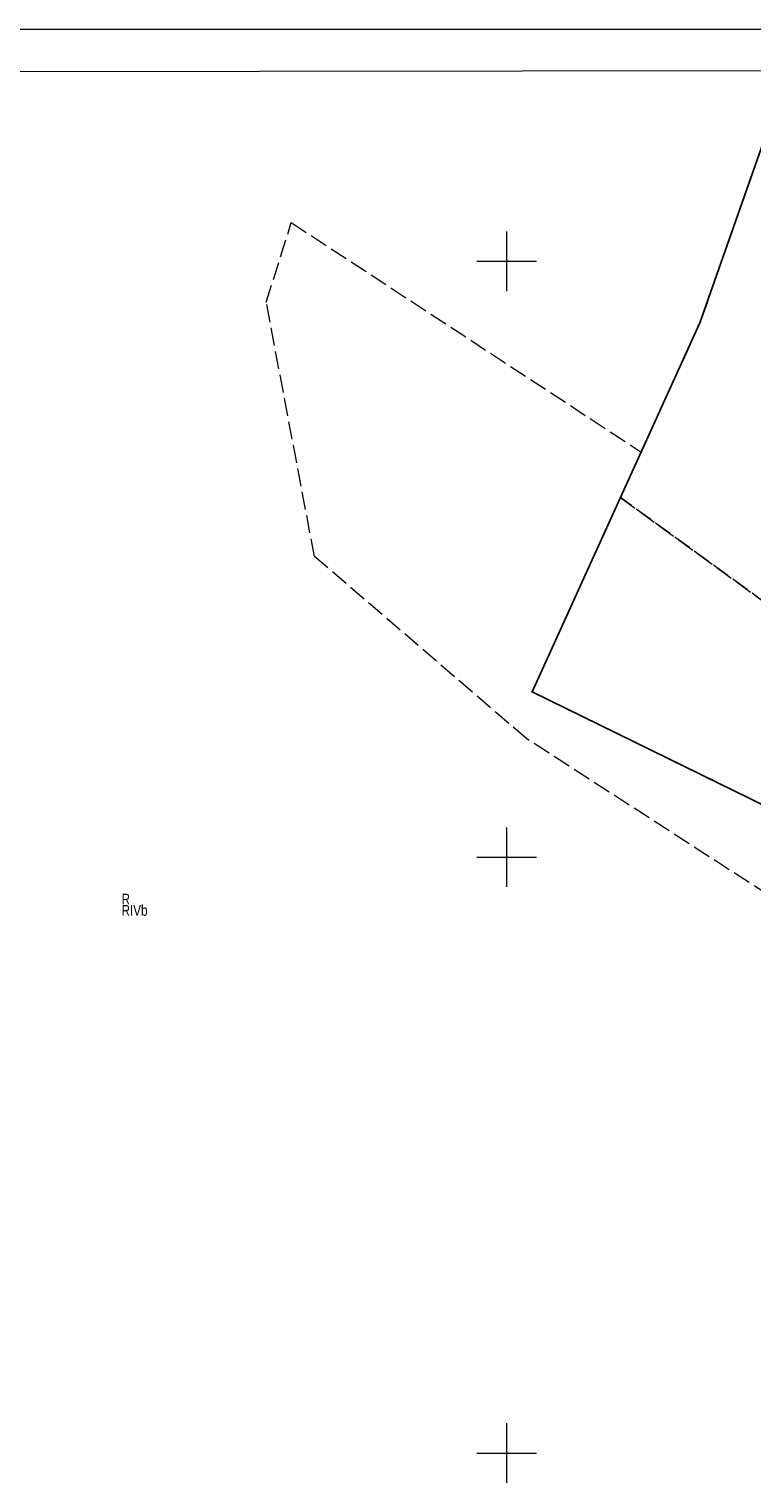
# Model space of a CAD drawing. Header units: metres. Extents: x 6443052 to 6445155, y 6013553 to 6014840.
# Tile 32 of 36: x 6444820 to 6444941, y 6014595 to 6014839. Entities that reach past the tile are written whole.
import ezdxf
from ezdxf.enums import TextEntityAlignment as Align

# ---------------------------------------------------------------- set-up
doc = ezdxf.new("R2010")
doc.units = ezdxf.units.M
doc.header["$MEASUREMENT"] = 0
doc.linetypes.add('L_0_06', pattern=[4, 3, -1])
for name, color, linetype, lineweight in [('203_punkt_graniczny', 7, 'CONTINUOUS', 18), ('209_oznaczenie_konturu_klasyfikacyjnego', 3, 'CONTINUOUS', 18), ('210_oznaczenie_konturu_uzytku_gruntowego', 3, 'CONTINUOUS', 18), ('217_kontur_klasyfikacyjny', 3, 'L_0_06', 18), ('218_kontur_uzytku_gruntowego', 3, 'L_0_06', 18), ('219_dzialka_ewidencyjna', 96, 'CONTINUOUS', 25), ('Ramka_wewn_nr_3_i_opis', 7, 'CONTINUOUS', 18), ('siatka', 7, 'CONTINUOUS', 18)]:
    doc.layers.add(name, color=color, linetype=linetype, lineweight=lineweight)
doc.layers.add('ramka_zewn', color=212, linetype='CONTINUOUS', lineweight=18, plot=False)
doc.styles.add('Arial CE', font='Arial CE.ttf')

msp = doc.modelspace()

# ---------------------------------------------------------------- hatches: boundary and pattern name
at = {"layer": '203_punkt_graniczny', "linetype": 'Continuous', "lineweight": 18}
for points in [[(6444932.43, 6014789.63, 1), (6444932.43, 6014789.72, 1)], [(6444904.26, 6014727.71, 1), (6444904.26, 6014727.79, 1)]]:
    msp.add_hatch(color=256, dxfattribs=at).paths.add_polyline_path(points)

# ---------------------------------------------------------------- linework, layer by layer
at = {"layer": '203_punkt_graniczny', "lineweight": 18}
for centre in [(6444932.43, 6014789.68), (6444904.26, 6014727.75)]:
    msp.add_circle(centre, 0.045, dxfattribs=at)
at = {"layer": '217_kontur_klasyfikacyjny', "lineweight": 18}
for p, q in [((6444932.43, 6014789.68), (6444949.55, 6014838.51)), ((6444859.65, 6014793.12), (6444863.85, 6014806.49)), ((6444863.85, 6014806.49), (6444922.56, 6014767.99)), ((6444867.73, 6014750.48), (6444859.65, 6014793.12)), ((6444922.56, 6014767.99), (6444932.43, 6014789.68)), ((6444919.08, 6014760.34), (6444904.26, 6014727.75)), ((6444950.07, 6014737.84), (6444919.08, 6014760.34)), ((6444903.36, 6014719.85), (6444867.73, 6014750.48)), ((6444904.26, 6014727.75), (6444979.01, 6014691.07)), ((6444947.42, 6014691.39), (6444903.36, 6014719.85))]:
    msp.add_line(p, q, dxfattribs=at)
at = {"layer": '218_kontur_uzytku_gruntowego', "lineweight": 18}
for p, q in [((6444949.55, 6014838.51), (6444932.43, 6014789.68)), ((6444932.43, 6014789.68), (6444949.55, 6014838.51)), ((6444859.65, 6014793.12), (6444863.85, 6014806.49)), ((6444863.85, 6014806.49), (6444922.56, 6014767.99)), ((6444867.73, 6014750.48), (6444859.65, 6014793.12)), ((6444932.43, 6014789.68), (6444922.56, 6014767.99)), ((6444922.56, 6014767.99), (6444932.43, 6014789.68)), ((6444922.56, 6014767.99), (6444919.08, 6014760.34)), ((6444919.08, 6014760.34), (6444904.26, 6014727.75)), ((6444919.08, 6014760.34), (6444950.07, 6014737.84)), ((6444950.07, 6014737.84), (6444919.08, 6014760.34)), ((6444903.36, 6014719.85), (6444867.73, 6014750.48)), ((6444904.26, 6014727.75), (6444979.01, 6014691.07)), ((6444947.42, 6014691.39), (6444903.36, 6014719.85))]:
    msp.add_line(p, q, dxfattribs=at)
at = {"layer": '219_dzialka_ewidencyjna', "linetype": 'Continuous', "lineweight": 25}
for p, q in [((6444949.55, 6014838.51), (6444932.43, 6014789.68)), ((6444932.43, 6014789.68), (6444904.26, 6014727.75)), ((6444979.01, 6014691.07), (6444904.26, 6014727.75))]:
    msp.add_line(p, q, dxfattribs=at)
at = {"layer": 'Ramka_wewn_nr_3_i_opis', "linetype": 'Continuous', "lineweight": 18}
msp.add_line((6444325.4, 6014831.2), (6445146.7, 6014832.3), dxfattribs=at)
at = {"layer": 'ramka_zewn', "linetype": 'Continuous', "lineweight": 13}
msp.add_line((6444318.88, 6014838.96), (6445153.95, 6014838.96), dxfattribs=at)
at = {"layer": 'siatka', "color": 7, "linetype": 'Continuous', "lineweight": 13}
for p, q in [((6444900, 6014795), (6444900, 6014805)), ((6444895, 6014800), (6444905, 6014800)), ((6444900, 6014695), (6444900, 6014705)), ((6444895, 6014700), (6444905, 6014700)), ((6444900, 6014595), (6444900, 6014605)), ((6444895, 6014600), (6444905, 6014600))]:
    msp.add_line(p, q, dxfattribs=at)

# ---------------------------------------------------------------- texts
at = {"layer": '209_oznaczenie_konturu_klasyfikacyjnego', "style": 'Arial CE', "width": 0.78}
msp.add_text('RIVb', height=1.8, dxfattribs=at).set_placement((6444835.36, 6014691.97), align=Align.TOP_LEFT)
at = {"layer": '210_oznaczenie_konturu_uzytku_gruntowego', "style": 'Arial CE', "width": 0.78}
msp.add_text('R', height=1.8, dxfattribs=at).set_placement((6444835.36, 6014693.87), align=Align.TOP_LEFT)

doc.saveas('drawing.dxf')
